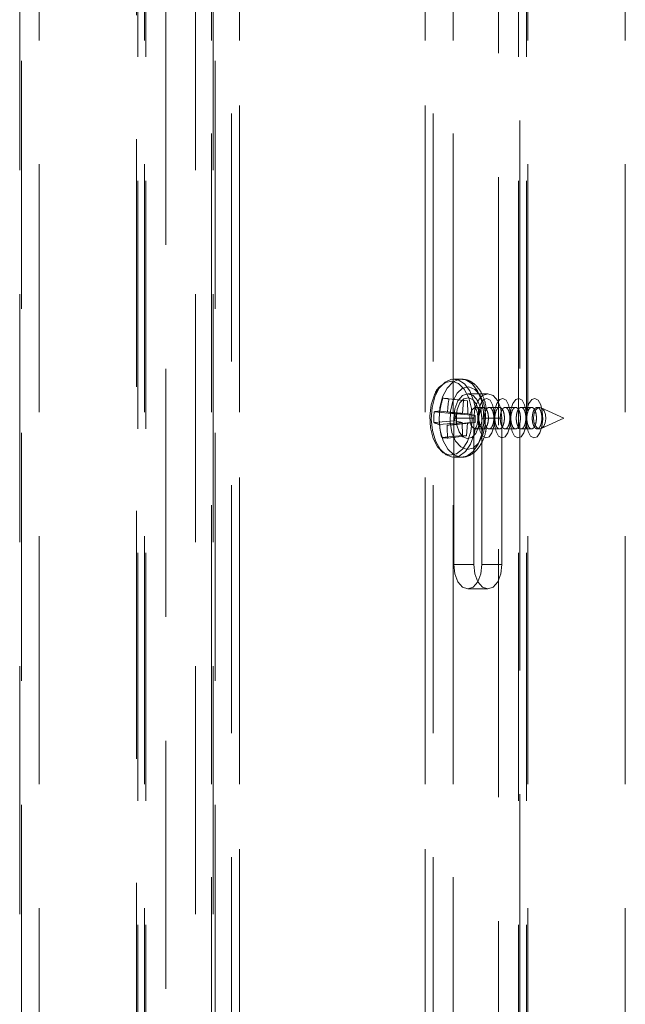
# Model space of a CAD drawing. Header units: millimetres. Extents: x 8 to 290, y 2 to 202.
# Tile 26 of 189: x 98.69 to 101.79, y 77.65 to 82.69. Entities that reach past the tile are written whole.
import ezdxf

# ---------------------------------------------------------------- set-up
doc = ezdxf.new("R2010")
doc.units = ezdxf.units.MM
doc.linetypes.add('HIDDEN', pattern=[1.905, 1.27, -0.635])

msp = doc.modelspace()

# ---------------------------------------------------------------- linework, layer by layer
at = {"color": 7, "linetype": 'HIDDEN', "lineweight": 18}
for p, q in [((98.79172, 110.52895), (98.79172, 72.92895)), ((99.33093, 110.52895), (99.33093, 72.92895)), ((99.67337, 110.52895), (99.67337, 72.92895)), ((99.81672, 110.52895), (99.81672, 72.92895)), ((100.76672, 110.52895), (100.76672, 72.92895)), ((100.91007, 110.52895), (100.91007, 72.92895)), ((101.29347, 110.52895), (101.29347, 72.92895)), ((101.79172, 110.52895), (101.79172, 72.92895)), ((99.29672, 72.97895), (99.29672, 110.47895)), ((99.33768, 72.97895), (99.33768, 110.47895)), ((101.14337, 72.9977), (101.14337, 110.4602)), ((101.24576, 72.97895), (101.24576, 110.47895)), ((99.67311, 73.22248), (99.67311, 110.23542)), ((100.91032, 73.22248), (100.91032, 110.23542)), ((99.77551, 73.32487), (99.77551, 110.13303)), ((99.81646, 73.36583), (99.81646, 110.09207)), ((100.76697, 73.36583), (100.76697, 110.09207)), ((100.80793, 73.32487), (100.80793, 110.13303)), ((98.69172, 74.30395), (98.69172, 109.15395)), ((98.70172, 109.15395), (98.70172, 74.30395)), ((99.68172, 74.30395), (99.68172, 109.15395)), ((99.69172, 109.15395), (99.69172, 74.30395)), ((101.28672, 72.97895), (101.28672, 97.55886)), ((99.59172, 74.30395), (99.59172, 97.52895)), ((101.25251, 91.70323), (101.25251, 80.67614)), ((99.28997, 85.89351), (99.28997, 72.92895)), ((99.44007, 73.92102), (99.44007, 85.89411)), ((100.95297, 80.85395), (100.9133, 80.85395)), ((100.85765, 80.756), (100.964, 80.74472)), ((100.88902, 80.75322), (100.98404, 80.74295)), ((100.95871, 80.67844), (100.964, 80.74472)), ((100.964, 80.74472), (100.98404, 80.74295)), ((100.98404, 80.74295), (100.98545, 80.67607)), ((101.08813, 80.77895), (100.98574, 80.77895)), ((100.81346, 80.68641), (100.92036, 80.67599)), ((100.84263, 80.68983), (100.95871, 80.67844)), ((100.88181, 80.68637), (100.98545, 80.67607)), ((101.06668, 80.70895), (101.02669, 80.70895)), ((101.14859, 80.70895), (101.09479, 80.70895)), ((101.23051, 80.70895), (101.17671, 80.70895)), ((101.31242, 80.70895), (101.25862, 80.70895)), ((101.35345, 80.70895), (101.34054, 80.70895)), ((101.47723, 80.65395), (101.36148, 80.70713)), ((100.81187, 80.63171), (100.91934, 80.64104)), ((100.91404, 80.65395), (101.01643, 80.65395)), ((100.91404, 80.65395), (100.91404, 79.90395)), ((100.91934, 80.64104), (100.92036, 80.67599)), ((100.95736, 80.63183), (100.91934, 80.64104)), ((100.92036, 80.67599), (100.95871, 80.67844)), ((100.92893, 80.67619), (101.02347, 80.66686)), ((100.98545, 80.67607), (101.02347, 80.66686)), ((101.01643, 80.65395), (101.01643, 79.90395)), ((101.02347, 80.66686), (101.02245, 80.63191)), ((101.05743, 80.65395), (101.15983, 80.65395)), ((101.05743, 79.90395), (101.05743, 80.65395)), ((101.15983, 79.90395), (101.15983, 80.65395)), ((101.36148, 80.60077), (101.47723, 80.65395)), ((100.84064, 80.62153), (100.95736, 80.63183)), ((100.87982, 80.61806), (100.98409, 80.62946)), ((100.92734, 80.62149), (101.02245, 80.63191)), ((100.95876, 80.56495), (100.95736, 80.63183)), ((100.98409, 80.62946), (100.97881, 80.56318)), ((101.02245, 80.63191), (100.98409, 80.62946)), ((101.02509, 80.59902), (101.02669, 80.59895)), ((101.02669, 80.59895), (101.06597, 80.59895)), ((101.09409, 80.59895), (101.14789, 80.59895)), ((101.176, 80.59895), (101.2298, 80.59895)), ((101.25251, 80.63229), (101.25251, 74.67894)), ((101.25792, 80.59895), (101.31172, 80.59895)), ((101.33983, 80.59895), (101.35345, 80.59895)), ((100.85178, 80.55468), (100.95876, 80.56495)), ((100.88316, 80.5519), (100.97881, 80.56318)), ((100.97881, 80.56318), (100.95876, 80.56495)), ((100.9133, 80.45395), (100.95297, 80.45395)), ((100.94715, 80.45421), (100.95297, 80.45395)), ((100.91404, 79.90395), (101.01643, 79.90395)), ((101.05743, 79.90395), (101.15983, 79.90395)), ((100.98574, 79.77895), (101.08813, 79.77895))]:
    msp.add_line(p, q, dxfattribs=at)
at = {"color": 7, "linetype": 'HIDDEN', "lineweight": 18, "flags": 128}
for points in [[(100.89345, 80.46449), (100.92731, 80.47079), (100.95838, 80.49502), (100.98364, 80.53481), (101.00062, 80.58625), (101.00764, 80.64433), (101.00403, 80.70334), (100.99013, 80.75752), (100.96731, 80.80157), (100.9378, 80.83116), (100.90449, 80.8434), (100.87064, 80.83711), (100.83957, 80.81288), (100.8143, 80.77309), (100.79733, 80.72164), (100.79031, 80.66357), (100.79392, 80.60455), (100.80782, 80.55037), (100.83064, 80.50633), (100.86014, 80.47674), (100.89345, 80.46449)], [(101.02349, 80.7096), (101.01543, 80.74504), (100.99549, 80.79347), (100.96825, 80.82951), (100.93613, 80.84995), (100.90198, 80.85297), (100.86883, 80.83831), (100.83964, 80.80727), (100.81699, 80.76261), (100.8029, 80.70829), (100.79862, 80.64914), (100.80453, 80.59042), (100.8201, 80.53734), (100.84396, 80.49463), (100.87397, 80.46607), (100.90748, 80.45421), (100.90748, 80.45421)], [(100.95297, 80.45395), (100.98118, 80.46009), (101.0127, 80.4832), (101.03892, 80.52148), (101.05749, 80.57153), (101.06678, 80.62891), (101.06596, 80.68851), (101.0551, 80.74504), (101.03516, 80.79347), (101.00792, 80.82951), (100.9758, 80.84995), (100.94165, 80.85297), (100.9085, 80.83831), (100.87931, 80.80727), (100.85666, 80.76261), (100.84257, 80.70829), (100.83829, 80.64914), (100.8442, 80.59042), (100.85977, 80.53734), (100.88363, 80.49463), (100.91364, 80.46607), (100.94715, 80.45421), (100.94715, 80.45421)], [(100.98108, 80.49416), (101.01271, 80.50102), (101.04109, 80.52632), (101.06278, 80.56702), (101.07519, 80.61821), (101.07681, 80.67371), (101.06744, 80.72682), (101.04822, 80.77114), (101.02146, 80.80133), (100.99039, 80.81374), (100.95876, 80.80688), (100.93039, 80.78157), (100.90869, 80.74087), (100.89628, 80.68969), (100.89467, 80.63419), (100.90403, 80.58108), (100.92326, 80.53676), (100.95002, 80.50657), (100.98108, 80.49416)], [(101.05743, 80.65395), (101.05198, 80.70178), (101.03643, 80.74234), (101.01317, 80.76943), (100.98574, 80.77895), (100.9583, 80.76943), (100.93504, 80.74234), (100.9195, 80.70178), (100.91404, 80.65395)], [(101.045, 80.67263), (101.04248, 80.68916), (101.03043, 80.72433), (101.01158, 80.74879), (100.98879, 80.75881), (100.96554, 80.75287), (100.94537, 80.73187), (100.93134, 80.699), (100.92559, 80.65927), (100.929, 80.61874), (100.94105, 80.58356), (100.9599, 80.5591), (100.98268, 80.54908), (100.98268, 80.54908)], [(101.15983, 80.65395), (101.15437, 80.70178), (101.13883, 80.74234), (101.11557, 80.76943), (101.08813, 80.77895), (101.06069, 80.76943), (101.03743, 80.74234), (101.02189, 80.70178), (101.01643, 80.65395)], [(101.03754, 80.65902), (101.04193, 80.69744), (101.05218, 80.72924), (101.06672, 80.74958), (101.08334, 80.75536), (101.09951, 80.7457), (101.11276, 80.72207), (101.12109, 80.68807), (101.12322, 80.64888), (101.11883, 80.61045), (101.10859, 80.57865), (101.09405, 80.55832), (101.07743, 80.55254), (101.06126, 80.5622), (101.048, 80.58583), (101.03967, 80.61983), (101.03754, 80.65902)], [(101.11946, 80.65902), (101.12385, 80.69744), (101.13409, 80.72924), (101.14863, 80.74958), (101.16525, 80.75536), (101.18142, 80.7457), (101.19468, 80.72207), (101.20301, 80.68807), (101.20514, 80.64888), (101.20075, 80.61045), (101.1905, 80.57865), (101.17596, 80.55832), (101.15934, 80.55254), (101.14317, 80.5622), (101.12992, 80.58583), (101.12159, 80.61983), (101.11946, 80.65902)], [(101.20137, 80.65902), (101.20576, 80.69744), (101.21601, 80.72924), (101.23055, 80.74958), (101.24717, 80.75536), (101.26334, 80.7457), (101.27659, 80.72207), (101.28492, 80.68807), (101.28705, 80.64888), (101.28266, 80.61045), (101.27242, 80.57865), (101.25788, 80.55832), (101.24126, 80.55254), (101.22509, 80.5622), (101.21183, 80.58583), (101.2035, 80.61983), (101.20137, 80.65902)], [(101.28329, 80.65902), (101.28768, 80.69744), (101.29792, 80.72924), (101.31246, 80.74958), (101.32908, 80.75536), (101.34525, 80.7457), (101.35851, 80.72207), (101.36684, 80.68807), (101.36897, 80.64888), (101.36458, 80.61045), (101.35433, 80.57865), (101.33979, 80.55832), (101.32317, 80.55254), (101.307, 80.5622), (101.29375, 80.58583), (101.28542, 80.61983), (101.28329, 80.65902)], [(101.02669, 80.59895), (101.03727, 80.60213), (101.04784, 80.61314), (101.05519, 80.63035), (101.0582, 80.65116), (101.05641, 80.67239), (101.0501, 80.69082), (101.04023, 80.70363), (101.02829, 80.70888), (101.01612, 80.70576), (101.00555, 80.69476), (100.9982, 80.67755), (100.99519, 80.65674), (100.99697, 80.63551), (101.00328, 80.61708), (101.01316, 80.60427), (101.02509, 80.59902), (101.02509, 80.59902)], [(101.02097, 80.7103), (101.0205, 80.7104), (101.02335, 80.70727), (101.02844, 80.69834), (101.03331, 80.68413), (101.03647, 80.66487), (101.03645, 80.64279), (101.03281, 80.62189), (101.0277, 80.60798), (101.02293, 80.60008), (101.02046, 80.59747), (101.02327, 80.59856), (101.02805, 80.59889), (101.02805, 80.59889)], [(101.35185, 80.59902), (101.36402, 80.60213), (101.37459, 80.61314), (101.38194, 80.63035), (101.38495, 80.65116), (101.38317, 80.67239), (101.37685, 80.69082), (101.36698, 80.70363), (101.35505, 80.70888), (101.34287, 80.70576), (101.3323, 80.69476), (101.32495, 80.67755), (101.32194, 80.65674), (101.32372, 80.63551), (101.33004, 80.61708), (101.33991, 80.60427), (101.35185, 80.59902)], [(100.90748, 80.45421), (100.94151, 80.46009), (100.97303, 80.4832), (100.99925, 80.52148), (101.01782, 80.57153), (101.02326, 80.59695)], [(100.98268, 80.54908), (101.00593, 80.55503), (101.02611, 80.57603), (101.04014, 80.6089), (101.0449, 80.63427)], [(100.91404, 79.90395), (100.9195, 79.85611), (100.93504, 79.81556), (100.9583, 79.78846), (100.98574, 79.77895), (101.01317, 79.78846), (101.03643, 79.81556), (101.05198, 79.85611), (101.05743, 79.90395)], [(101.01643, 79.90395), (101.02189, 79.85611), (101.03743, 79.81556), (101.06069, 79.78846), (101.08813, 79.77895), (101.11557, 79.78846), (101.13883, 79.81556), (101.15437, 79.85611), (101.15983, 79.90395)]]:
    msp.add_lwpolyline(points, dxfattribs=at)
at = {"color": 7, "linetype": 'HIDDEN', "lineweight": 18}
for centre, radius, start, end in [((101.29254, 80.62253), 0.45491, 162.93853, 171.49139), ((100.12482, 72.30063), 8.48706, 84.833942, 85.046574), ((101.37782, 80.66667), 0.4964, 169.95965, 177.72664), ((101.25572, 80.64616), 0.44408, 174.79916, 181.8639), ((100.87393, 80.29719), 0.39389, 94.55735, 98.83055), ((101.37887, 82.87347), 2.24288, 257.19585, 258.42744), ((101.42918, 80.63424), 0.502, 175.20713, 181.45592), ((100.89873, 80.83151), 0.21786, 246.50231, 254.53557), ((101.28858, 80.66181), 0.44974, 185.13848, 193.78085), ((101.35897, 80.60907), 0.47923, 178.92418, 186.85067), ((100.42392, 87.2777), 6.67522, 273.916217, 274.325158), ((100.93793, 81.34911), 0.79909, 263.811, 266.06951)]:
    msp.add_arc(centre, radius, start, end, dxfattribs=at)
for points, knots in [([(101.08158, 80.69684), (101.07838, 80.71413), (101.07175, 80.74992), (101.05021, 80.79475), (101.02194, 80.82849), (100.98882, 80.85004), (100.96452, 80.85246), (100.95293, 80.85361)], [0, 0, 0, 0, 0.20878549, 0.43204352, 0.63696003, 0.82693245, 1, 1, 1, 1]), ([(100.8384, 80.812), (100.83125, 80.80416), (100.82383, 80.79604), (100.81927, 80.78426), (100.81911, 80.78384)], [0, 0, 0, 0, 0.9648764, 1, 1, 1, 1]), ([(101.0452, 80.6258), (101.04408, 80.63138), (101.04185, 80.64253), (101.04183, 80.66138), (101.04433, 80.67913), (101.04927, 80.69413), (101.05611, 80.70473), (101.06419, 80.70973), (101.07261, 80.70842), (101.08038, 80.70083), (101.08655, 80.68784), (101.09037, 80.67103), (101.09145, 80.65242), (101.08969, 80.63409), (101.08536, 80.61802), (101.0789, 80.60589), (101.07103, 80.59906), (101.0626, 80.59838), (101.05462, 80.6041), (101.04867, 80.61406), (101.04617, 80.62252), (101.0452, 80.6258)], [0, 0, 0, 0, 0.0531053, 0.1061566, 0.1588417, 0.2116326, 0.2649423, 0.3189265, 0.3734294, 0.4280754, 0.4824485, 0.5362713, 0.5895089, 0.6423638, 0.6951821, 0.7483174, 0.802002, 0.8562578, 0.9108709, 0.9654511, 1, 1, 1, 1]), ([(101.07369, 80.62364), (101.07542, 80.61881), (101.07889, 80.60916), (101.08644, 80.60066), (101.09473, 80.59789), (101.10304, 80.60159), (101.11033, 80.61132), (101.11576, 80.62593), (101.11874, 80.64362), (101.11901, 80.66232), (101.11659, 80.67999), (101.11174, 80.6948), (101.10492, 80.70516), (101.09683, 80.70983), (101.08837, 80.70815), (101.08055, 80.70021), (101.07434, 80.68696), (101.07045, 80.67002), (101.06933, 80.65145), (101.0707, 80.63541), (101.07286, 80.62689), (101.07369, 80.62364)], [0, 0, 0, 0, 0.0536295, 0.1072996, 0.1615458, 0.2161559, 0.2707422, 0.3248892, 0.3783582, 0.4312346, 0.4839016, 0.536841, 0.5903902, 0.6445923, 0.6991964, 0.75379, 0.8079886, 0.8615946, 0.9146636, 0.9674633, 1, 1, 1, 1]), ([(101.12711, 80.6258), (101.126, 80.63138), (101.12377, 80.64253), (101.12374, 80.66138), (101.12624, 80.67913), (101.13118, 80.69413), (101.13803, 80.70473), (101.1461, 80.70973), (101.15452, 80.70842), (101.1623, 80.70083), (101.16847, 80.68784), (101.17229, 80.67103), (101.17336, 80.65242), (101.17161, 80.63409), (101.16727, 80.61802), (101.16082, 80.60589), (101.15295, 80.59906), (101.14451, 80.59838), (101.13653, 80.6041), (101.13058, 80.61406), (101.12808, 80.62252), (101.12711, 80.6258)], [0, 0, 0, 0, 0.0531053, 0.1061566, 0.1588417, 0.2116326, 0.2649423, 0.3189265, 0.3734294, 0.4280754, 0.4824485, 0.5362713, 0.5895089, 0.6423638, 0.6951821, 0.7483174, 0.802002, 0.8562578, 0.9108709, 0.9654511, 1, 1, 1, 1]), ([(101.1556, 80.62364), (101.15733, 80.61881), (101.1608, 80.60916), (101.16835, 80.60066), (101.17664, 80.59789), (101.18495, 80.60159), (101.19224, 80.61132), (101.19768, 80.62593), (101.20066, 80.64362), (101.20093, 80.66232), (101.19851, 80.67999), (101.19365, 80.6948), (101.18684, 80.70516), (101.17875, 80.70983), (101.17029, 80.70815), (101.16247, 80.70021), (101.15626, 80.68696), (101.15237, 80.67002), (101.15125, 80.65145), (101.15262, 80.63541), (101.15478, 80.62689), (101.1556, 80.62364)], [0, 0, 0, 0, 0.0536295, 0.1072996, 0.1615458, 0.2161559, 0.2707422, 0.3248892, 0.3783582, 0.4312346, 0.4839016, 0.536841, 0.5903902, 0.6445923, 0.6991964, 0.75379, 0.8079886, 0.8615946, 0.9146636, 0.9674633, 1, 1, 1, 1]), ([(101.20903, 80.6258), (101.20791, 80.63138), (101.20568, 80.64253), (101.20566, 80.66138), (101.20816, 80.67913), (101.2131, 80.69413), (101.21994, 80.70473), (101.22802, 80.70973), (101.23644, 80.70842), (101.24421, 80.70083), (101.25038, 80.68784), (101.25421, 80.67103), (101.25528, 80.65242), (101.25353, 80.63409), (101.24919, 80.61802), (101.24273, 80.60589), (101.23487, 80.59906), (101.22643, 80.59838), (101.21845, 80.6041), (101.2125, 80.61406), (101.21, 80.62252), (101.20903, 80.6258)], [0, 0, 0, 0, 0.0531053, 0.1061566, 0.1588417, 0.2116326, 0.2649423, 0.3189265, 0.3734294, 0.4280754, 0.4824485, 0.5362713, 0.5895089, 0.6423638, 0.6951821, 0.7483174, 0.802002, 0.8562578, 0.9108709, 0.9654511, 1, 1, 1, 1]), ([(101.23752, 80.62364), (101.23925, 80.61881), (101.24272, 80.60916), (101.25027, 80.60066), (101.25856, 80.59789), (101.26687, 80.60159), (101.27416, 80.61132), (101.27959, 80.62593), (101.28257, 80.64362), (101.28284, 80.66232), (101.28042, 80.67999), (101.27557, 80.6948), (101.26875, 80.70516), (101.26066, 80.70983), (101.2522, 80.70815), (101.24438, 80.70021), (101.23817, 80.68696), (101.23428, 80.67002), (101.23316, 80.65145), (101.23453, 80.63541), (101.23669, 80.62689), (101.23752, 80.62364)], [0, 0, 0, 0, 0.0536295, 0.1072996, 0.1615458, 0.2161559, 0.2707422, 0.3248892, 0.3783582, 0.4312346, 0.4839016, 0.536841, 0.5903902, 0.6445923, 0.6991964, 0.75379, 0.8079886, 0.8615946, 0.9146636, 0.9674633, 1, 1, 1, 1]), ([(101.29094, 80.6258), (101.28983, 80.63138), (101.2876, 80.64253), (101.28757, 80.66138), (101.29007, 80.67913), (101.29501, 80.69413), (101.30186, 80.70473), (101.30993, 80.70973), (101.31836, 80.70842), (101.32613, 80.70083), (101.3323, 80.68784), (101.33612, 80.67103), (101.33719, 80.65242), (101.33544, 80.63409), (101.3311, 80.61802), (101.32465, 80.60589), (101.31678, 80.59906), (101.30834, 80.59838), (101.30036, 80.6041), (101.29441, 80.61406), (101.29191, 80.62252), (101.29094, 80.6258)], [0, 0, 0, 0, 0.0531053, 0.1061566, 0.1588417, 0.2116326, 0.2649423, 0.3189265, 0.3734294, 0.4280754, 0.4824485, 0.5362713, 0.5895089, 0.6423638, 0.6951821, 0.7483174, 0.802002, 0.8562578, 0.9108709, 0.9654511, 1, 1, 1, 1]), ([(101.31943, 80.62364), (101.32116, 80.61881), (101.32463, 80.60916), (101.33218, 80.60066), (101.34047, 80.59789), (101.34878, 80.60159), (101.35608, 80.61132), (101.36151, 80.62593), (101.36449, 80.64362), (101.36476, 80.66232), (101.36234, 80.67999), (101.35748, 80.6948), (101.35067, 80.70516), (101.34258, 80.70983), (101.33412, 80.70815), (101.3263, 80.70021), (101.32009, 80.68696), (101.3162, 80.67002), (101.31508, 80.65145), (101.31645, 80.63541), (101.31861, 80.62689), (101.31943, 80.62364)], [0, 0, 0, 0, 0.0536295, 0.1072996, 0.1615458, 0.2161559, 0.2707422, 0.3248892, 0.3783582, 0.4312346, 0.4839016, 0.536841, 0.5903902, 0.6445923, 0.6991964, 0.75379, 0.8079886, 0.8615946, 0.9146636, 0.9674633, 1, 1, 1, 1]), ([(100.94479, 80.45431), (100.95359, 80.45428), (100.97498, 80.45419), (101.00713, 80.46821), (101.03731, 80.49525), (101.0611, 80.53396), (101.07626, 80.57373), (101.07937, 80.60104), (101.08039, 80.61)], [0, 0, 0, 0, 0.1267699, 0.3082259, 0.4915475, 0.6889549, 0.8980147, 1, 1, 1, 1])]:
    msp.add_open_spline(points, degree=3, knots=knots, dxfattribs=at)

doc.saveas('drawing.dxf')
